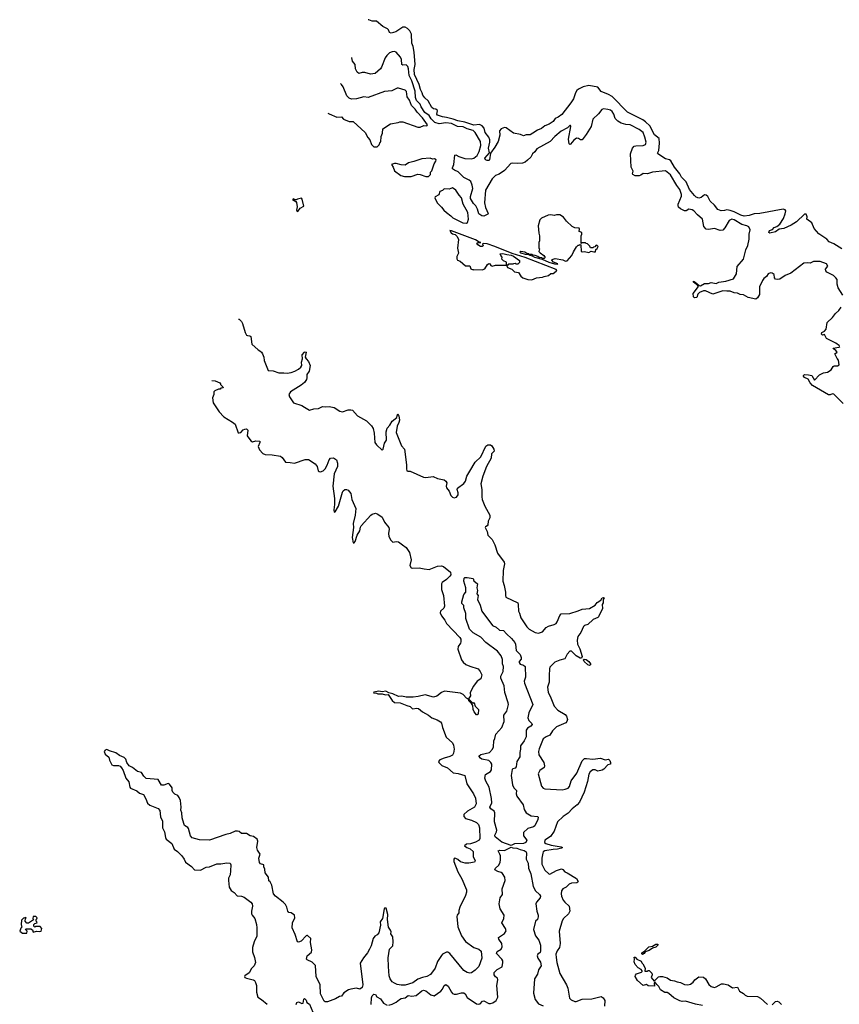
# Model space of a CAD drawing. Extents: x 2206940 to 2356632, y 511582 to 673215.
# Tile 159 of 228: x 2254010 to 2263926, y 611059 to 622968. Entities that reach past the tile are written whole.
import ezdxf

# ---------------------------------------------------------------- set-up
doc = ezdxf.new("R2010")
doc.units = 0

msp = doc.modelspace()

# ---------------------------------------------------------------- linework, layer by layer
at = {"layer": '0CON10XD'}
for points in [[(2263955, 620198), (2263858, 620258), (2263802, 620282), (2263775, 620312), (2263677, 620377), (2263622, 620442), (2263592, 620512), (2263534, 620554), (2263536, 620584), (2263529, 620609), (2263525, 620617), (2263505, 620616), (2263408, 620522), (2263345, 620483), (2263255, 620444), (2263197, 620433), (2263155, 620403), (2263086, 620386), (2263072, 620395), (2263080, 620420), (2263119, 620431), (2263139, 620455), (2263172, 620468), (2263205, 620496), (2263249, 620565), (2263272, 620618), (2263279, 620655), (2263270, 620670), (2263245, 620675), (2262965, 620623), (2262895, 620620), (2262835, 620599), (2262775, 620593), (2262735, 620605), (2262656, 620646), (2262605, 620662), (2262565, 620667), (2262539, 620661), (2262495, 620656), (2262455, 620674), (2262417, 620725), (2262365, 620775), (2262335, 620831), (2262315, 620847), (2262295, 620848), (2262255, 620818), (2262225, 620811), (2262195, 620823), (2262173, 620843), (2262112, 620915), (2262072, 621005), (2262015, 621063), (2261995, 621105), (2261931, 621185), (2261889, 621259), (2261872, 621272), (2261825, 621286), (2261731, 621345), (2261727, 621355), (2261743, 621387), (2261751, 621475), (2261745, 621531), (2261691, 621575), (2261632, 621685), (2261583, 621733), (2261548, 621755), (2261365, 621851), (2261178, 622038), (2261135, 622064), (2261045, 622098), (2261005, 622151), (2260895, 622173), (2260827, 622155), (2260772, 622128), (2260750, 622110), (2260735, 622085), (2260709, 622011), (2260679, 621961), (2260569, 621821), (2260525, 621788), (2260490, 621775), (2260463, 621737), (2260415, 621703), (2260365, 621683), (2260325, 621654), (2260275, 621633), (2260217, 621597), (2260185, 621576), (2260136, 621574), (2260105, 621562), (2260070, 621580), (2259984, 621594), (2259895, 621659), (2259874, 621664), (2259835, 621650), (2259816, 621625), (2259817, 621573), (2259800, 621495), (2259759, 621425), (2259706, 621354), (2259695, 621275), (2259685, 621265), (2259665, 621264), (2259644, 621274), (2259638, 621295), (2259692, 621358), (2259681, 621415), (2259700, 621485), (2259700, 621515), (2259687, 621547), (2259640, 621605), (2259628, 621655), (2259607, 621685), (2259575, 621701), (2259504, 621694), (2259395, 621730), (2259310, 621745), (2259253, 621763), (2259175, 621787), (2259124, 621794), (2259065, 621814), (2259058, 621825), (2259066, 621865), (2259062, 621875), (2259045, 621886), (2259015, 621891), (2258997, 621905), (2258952, 621985), (2258911, 622021), (2258887, 622055), (2258881, 622085), (2258861, 622125), (2258843, 622185), (2258786, 622305), (2258784, 622365), (2258794, 622425), (2258784, 622575), (2258772, 622645), (2258755, 622685), (2258750, 622795), (2258732, 622832), (2258703, 622863), (2258674, 622876), (2258645, 622879), (2258560, 622820), (2258504, 622806), (2258486, 622815), (2258471, 622845), (2258458, 622858), (2258405, 622887), (2258325, 622951), (2258275, 622949), (2258235, 622968), (2258227, 622967)], [(2263968, 619635), (2263912, 619725), (2263899, 619769), (2263899, 619825), (2263886, 619845), (2263854, 619874), (2263775, 619915), (2263762, 619932), (2263760, 619950), (2263789, 619985), (2263770, 620015), (2263695, 620044), (2263615, 620043), (2263575, 620022), (2263545, 620027), (2263495, 620022), (2263338, 619902), (2263270, 619875), (2263205, 619831), (2263184, 619826), (2263155, 619830), (2263144, 619844), (2263136, 619886), (2263115, 619903), (2263095, 619906), (2263065, 619894), (2263045, 619863), (2263012, 619838), (2262996, 619814), (2262962, 619735), (2262960, 619645), (2262937, 619603), (2262915, 619588), (2262825, 619609), (2262765, 619642), (2262726, 619646), (2262695, 619661), (2262655, 619663), (2262605, 619686), (2262565, 619686), (2262515, 619688), (2262395, 619649), (2262309, 619689), (2262285, 619690), (2262235, 619670), (2262215, 619649), (2262201, 619609), (2262175, 619603), (2262161, 619615), (2262160, 619655), (2262221, 619741), (2262209, 619759), (2262161, 619795), (2262162, 619805), (2262183, 619795), (2262232, 619752), (2262245, 619749), (2262295, 619779), (2262345, 619779), (2262375, 619790), (2262435, 619776), (2262468, 619792), (2262555, 619807), (2262645, 619832), (2262684, 619896), (2262689, 619981), (2262765, 620071), (2262795, 620185), (2262818, 620235), (2262834, 620315), (2262836, 620375), (2262846, 620425), (2262832, 620462), (2262806, 620476), (2262745, 620489), (2262655, 620549), (2262625, 620556), (2262595, 620539), (2262540, 620450), (2262515, 620421), (2262485, 620420), (2262415, 620444), (2262345, 620430), (2262315, 620436), (2262286, 620466), (2262271, 620555), (2262209, 620609), (2262165, 620658), (2262145, 620670), (2262105, 620678), (2262072, 620658), (2262055, 620657), (2262005, 620679), (2261980, 620700), (2261975, 620715), (2261978, 620735), (2262016, 620834), (2262018, 620855), (2261995, 620916), (2261961, 620961), (2261885, 621090), (2261825, 621140), (2261665, 621123), (2261605, 621105), (2261555, 621106), (2261525, 621086), (2261505, 621081), (2261455, 621081), (2261428, 621095), (2261423, 621105), (2261433, 621135), (2261409, 621185), (2261398, 621345), (2261426, 621415), (2261445, 621438), (2261465, 621444), (2261554, 621446), (2261581, 621459), (2261588, 621485), (2261575, 621546), (2261552, 621605), (2261505, 621640), (2261396, 621696), (2261342, 621702), (2261285, 621717), (2261245, 621740), (2261216, 621775), (2261200, 621825), (2261179, 621859), (2261156, 621875), (2261125, 621883), (2261075, 621889), (2261055, 621883), (2261011, 621829), (2260944, 621765), (2260923, 621675), (2260865, 621578), (2260815, 621514), (2260795, 621513), (2260772, 621532), (2260745, 621536), (2260715, 621511), (2260675, 621462), (2260665, 621460), (2260657, 621467), (2260648, 621525), (2260677, 621677), (2260675, 621689), (2260665, 621689), (2260639, 621661), (2260561, 621619), (2260486, 621555), (2260427, 621493), (2260266, 621405), (2260242, 621368), (2260215, 621345), (2260194, 621305), (2260155, 621270), (2260126, 621245), (2260095, 621233), (2260035, 621228), (2259975, 621234), (2259951, 621229), (2259875, 621144), (2259812, 621098), (2259765, 621084), (2259726, 621045), (2259644, 620905), (2259634, 620754), (2259645, 620698), (2259677, 620623), (2259675, 620614), (2259625, 620592), (2259602, 620595), (2259565, 620620), (2259548, 620675), (2259527, 620717), (2259502, 620745), (2259466, 620805), (2259465, 620831), (2259491, 620925), (2259485, 620965), (2259469, 621009), (2259447, 621027), (2259385, 621058), (2259316, 621126), (2259272, 621148), (2259246, 621165), (2259246, 621175), (2259264, 621215), (2259275, 621330), (2259285, 621334), (2259323, 621313), (2259395, 621289), (2259475, 621284), (2259505, 621293), (2259546, 621324), (2259570, 621375), (2259588, 621445), (2259584, 621495), (2259519, 621605), (2259495, 621627), (2259425, 621646), (2259375, 621672), (2259305, 621677), (2259235, 621712), (2259165, 621719), (2259085, 621710), (2259032, 621725), (2258987, 621767), (2258965, 621809), (2258913, 621845), (2258867, 621915), (2258854, 621945), (2258812, 621992), (2258800, 622025), (2258794, 622105), (2258755, 622229), (2258722, 622295), (2258714, 622375), (2258705, 622401), (2258685, 622424), (2258645, 622419), (2258633, 622425), (2258630, 622485), (2258619, 622515), (2258565, 622574), (2258544, 622584), (2258515, 622581), (2258485, 622566), (2258453, 622537), (2258430, 622505), (2258389, 622395), (2258375, 622374), (2258311, 622319), (2258255, 622309), (2258185, 622329), (2258155, 622331), (2258115, 622318), (2258094, 622334), (2258072, 622372), (2258068, 622425), (2258037, 622465), (2258029, 622505), (2258030, 622512)], [(2257737, 621836), (2257755, 621830), (2257845, 621788), (2257905, 621792), (2257926, 621766), (2257998, 621738), (2258045, 621738), (2258188, 621605), (2258222, 621545), (2258248, 621515), (2258265, 621460), (2258295, 621430), (2258335, 621430), (2258360, 621455), (2258370, 621485), (2258378, 621492), (2258382, 621555), (2258398, 621595), (2258405, 621650), (2258495, 621708), (2258590, 621725), (2258608, 621732), (2258645, 621732), (2258827, 621667), (2258855, 621668), (2258901, 621689), (2258935, 621683), (2258944, 621695), (2258885, 621781), (2258819, 621849), (2258795, 621886), (2258751, 621931), (2258725, 621996), (2258699, 622035), (2258688, 622098), (2258674, 622114), (2258595, 622138), (2258575, 622138), (2258514, 622106), (2258425, 622099), (2258225, 622028), (2258175, 622036), (2258085, 622009), (2258025, 622005), (2257997, 622017), (2257969, 622049), (2257925, 622158), (2257905, 622185), (2257892, 622195)], [(2258955, 621070), (2258980, 621095), (2258980, 621125), (2258995, 621140), (2259024, 621226), (2259046, 621255), (2259047, 621275), (2259030, 621285), (2259005, 621283), (2258975, 621292), (2258874, 621286), (2258779, 621251), (2258715, 621238), (2258675, 621210), (2258625, 621212), (2258565, 621228), (2258545, 621228), (2258510, 621215), (2258530, 621185), (2258545, 621140), (2258623, 621083), (2258665, 621072), (2258745, 621072), (2258825, 621100), (2258856, 621096), (2258925, 621070), (2258955, 621070)], [(2259415, 620505), (2259428, 620515), (2259441, 620555), (2259432, 620635), (2259376, 620736), (2259354, 620815), (2259325, 620845), (2259285, 620906), (2259245, 620936), (2259205, 620920), (2259145, 620921), (2259127, 620903), (2259095, 620890), (2259079, 620851), (2259038, 620825), (2259032, 620815), (2259061, 620751), (2259115, 620702), (2259141, 620665), (2259172, 620635), (2259227, 620597), (2259251, 620571), (2259372, 620512), (2259415, 620505)], [(2257375, 620650), (2257403, 620687), (2257447, 620713), (2257429, 620799), (2257419, 620809), (2257371, 620799), (2257355, 620790), (2257335, 620790), (2257325, 620800), (2257310, 620795), (2257350, 620770), (2257358, 620758), (2257368, 620705), (2257360, 620665), (2257362, 620655), (2257375, 620650)], [(2260515, 620012), (2260520, 620015), (2260467, 620037), (2260448, 620058), (2260451, 620069), (2260488, 620078), (2260583, 620063), (2260615, 620049), (2260635, 620050), (2260692, 620115), (2260709, 620161), (2260745, 620220), (2260765, 620240), (2260778, 620242), (2260785, 620250), (2260800, 620245), (2260802, 620165), (2260825, 620160), (2260845, 620163), (2260895, 620154), (2260925, 620170), (2260955, 620160), (2260975, 620162), (2260982, 620188), (2260995, 620200), (2261008, 620225), (2260998, 620238), (2260985, 620240), (2260968, 620222), (2260952, 620218), (2260945, 620210), (2260915, 620210), (2260908, 620228), (2260878, 620258), (2260862, 620262), (2260855, 620270), (2260815, 620270), (2260802, 620262), (2260802, 620355), (2260812, 620375), (2260810, 620395), (2260780, 620405), (2260783, 620435), (2260777, 620445), (2260725, 620450), (2260695, 620468), (2260625, 620532), (2260590, 620580), (2260545, 620608), (2260505, 620608), (2260475, 620600), (2260435, 620608), (2260405, 620602), (2260322, 620568), (2260302, 620548), (2260282, 620475), (2260290, 620385), (2260300, 620355), (2260300, 620295), (2260290, 620275), (2260292, 620205), (2260298, 620195), (2260292, 620165), (2260307, 620147), (2260353, 620115), (2260368, 620092), (2260355, 620080), (2260335, 620080), (2260326, 620086), (2260295, 620090), (2260280, 620105), (2260246, 620116), (2260218, 620118), (2260205, 620127), (2260170, 620130), (2260170, 620135), (2260145, 620140), (2260120, 620155), (2260075, 620166), (2260060, 620155), (2260075, 620148), (2260125, 620133), (2260170, 620130), (2260170, 620125), (2260212, 620112), (2260240, 620095), (2260332, 620072), (2260412, 620035), (2260480, 620015), (2260515, 620012)], [(2260205, 619822), (2260263, 619847), (2260335, 619852), (2260355, 619862), (2260407, 619873), (2260435, 619900), (2260465, 619900), (2260500, 619925), (2260510, 619935), (2260500, 619945), (2260125, 620091), (2259970, 620140), (2259760, 620225), (2259665, 620256), (2259618, 620262), (2259610, 620255), (2259619, 620231), (2259607, 620223), (2259585, 620226), (2259552, 620245), (2259542, 620265), (2259555, 620272), (2259590, 620275), (2259568, 620278), (2259524, 620304), (2259235, 620416), (2259213, 620417), (2259231, 620391), (2259245, 620379), (2259279, 620369), (2259303, 620345), (2259319, 620309), (2259307, 620205), (2259320, 620145), (2259297, 620105), (2259297, 620075), (2259305, 620060), (2259338, 620048), (2259405, 619990), (2259455, 619990), (2259470, 619955), (2259495, 619942), (2259505, 619948), (2259605, 619942), (2259636, 619954), (2259671, 620009), (2259685, 620018), (2259700, 620015), (2259710, 619995), (2259725, 619988), (2259765, 620000), (2259900, 620000), (2259912, 619972), (2259965, 619950), (2259995, 619920), (2260045, 619910), (2260072, 619865), (2260096, 619846), (2260157, 619827), (2260205, 619822)], [(2259915, 620000), (2259900, 620000), (2259900, 620035), (2259865, 620050), (2259845, 620070), (2259847, 620097), (2259830, 620115), (2259822, 620138), (2259855, 620142), (2259905, 620127), (2259955, 620120), (2259986, 620106), (2260058, 620055), (2260058, 620032), (2260035, 620010), (2260015, 620010), (2260005, 620020), (2259983, 620017), (2259975, 620010), (2259925, 620010), (2259915, 620000)], [(2263929, 619025), (2263885, 619055), (2263772, 619112), (2263745, 619160), (2263724, 619154), (2263710, 619165), (2263714, 619186), (2263745, 619200), (2263766, 619225), (2263779, 619305), (2263845, 619365), (2263880, 619415), (2263921, 619449), (2263947, 619493)], [(2256658, 619347), (2256665, 619344), (2256695, 619316), (2256707, 619295), (2256738, 619185), (2256754, 619154), (2256767, 619147), (2256795, 619146), (2256808, 619135), (2256820, 619045), (2256894, 618975), (2256915, 618962), (2256935, 618946), (2256947, 618927), (2256962, 618885), (2256968, 618845), (2257018, 618725), (2257075, 618719), (2257145, 618695), (2257205, 618698), (2257246, 618694), (2257295, 618702), (2257338, 618715), (2257385, 618740), (2257412, 618765), (2257422, 618785), (2257418, 618825), (2257431, 618865), (2257429, 618915), (2257455, 618946), (2257465, 618952), (2257475, 618947), (2257465, 618885), (2257474, 618865), (2257503, 618835), (2257524, 618785), (2257513, 618715), (2257484, 618675), (2257486, 618635), (2257481, 618615), (2257455, 618581), (2257415, 618546), (2257286, 618465), (2257268, 618435), (2257276, 618405), (2257322, 618335), (2257422, 618302), (2257455, 618282), (2257515, 618244), (2257568, 618262), (2257625, 618264), (2257675, 618289), (2257715, 618284), (2257755, 618291), (2257815, 618279), (2257885, 618235), (2257915, 618226), (2257985, 618248), (2258015, 618251), (2258035, 618246), (2258095, 618176), (2258205, 618115), (2258268, 618055), (2258285, 618025), (2258300, 617965), (2258306, 617855), (2258325, 617824), (2258395, 617760), (2258406, 617774), (2258424, 617845), (2258447, 617883), (2258444, 617985), (2258454, 618026), (2258488, 618062), (2258518, 618112), (2258571, 618155), (2258575, 618175), (2258585, 618200), (2258596, 618175), (2258606, 618125), (2258598, 618095), (2258577, 618053), (2258565, 617975), (2258629, 617815), (2258666, 617775), (2258691, 617585), (2258689, 617535), (2258695, 617513), (2258705, 617507), (2258735, 617507), (2258895, 617434), (2258925, 617432), (2259014, 617444), (2259065, 617419), (2259145, 617402), (2259166, 617386), (2259176, 617365), (2259168, 617325), (2259174, 617305), (2259207, 617267), (2259226, 617215), (2259245, 617194), (2259265, 617183), (2259295, 617194), (2259315, 617223), (2259316, 617245), (2259302, 617285), (2259308, 617302), (2259383, 617357), (2259405, 617386), (2259421, 617445), (2259455, 617508), (2259520, 617615), (2259588, 617682), (2259649, 617811), (2259675, 617824), (2259705, 617825), (2259722, 617812), (2259745, 617775), (2259749, 617751), (2259719, 617715), (2259716, 617665), (2259658, 617562), (2259614, 617445), (2259591, 617355), (2259603, 617285), (2259602, 617195), (2259607, 617165), (2259637, 617085), (2259700, 616975), (2259697, 616943), (2259678, 616902), (2259672, 616858), (2259665, 616846), (2259647, 616835), (2259642, 616825), (2259666, 616776), (2259674, 616734), (2259725, 616680), (2259757, 616615), (2259790, 616515), (2259872, 616405), (2259875, 616385), (2259858, 616305), (2259857, 616175), (2259873, 616123), (2259887, 616045), (2259886, 616005), (2259893, 615985), (2260035, 615915), (2260041, 615895), (2260044, 615815), (2260058, 615788), (2260073, 615733), (2260145, 615624), (2260174, 615595), (2260245, 615555), (2260285, 615548), (2260335, 615565), (2260381, 615615), (2260408, 615632), (2260477, 615653), (2260499, 615665), (2260514, 615685), (2260545, 615761), (2260560, 615780), (2260665, 615784), (2260765, 615816), (2260815, 615839), (2260905, 615846), (2260972, 615888), (2260995, 615917), (2261041, 615949), (2261057, 615975), (2261075, 615980), (2261083, 615975), (2261070, 615955), (2261068, 615915), (2261058, 615895), (2261060, 615845), (2261013, 615747), (2261003, 615737), (2260949, 615715), (2260885, 615651), (2260845, 615640), (2260830, 615630), (2260799, 615555), (2260762, 615508), (2260755, 615465), (2260760, 615415), (2260788, 615358), (2260814, 615265), (2260809, 615245), (2260791, 615245), (2260741, 615275), (2260685, 615329), (2260665, 615330), (2260632, 615295), (2260605, 615238), (2260545, 615223), (2260485, 615196), (2260425, 615135), (2260419, 615115), (2260414, 615035), (2260414, 614955), (2260397, 614895), (2260404, 614835), (2260437, 614767), (2260475, 614664), (2260521, 614615), (2260609, 614565), (2260626, 614545), (2260636, 614504), (2260630, 614480), (2260616, 614465), (2260506, 614415), (2260456, 614365), (2260425, 614315), (2260381, 614295), (2260345, 614269), (2260295, 614148), (2260288, 614115), (2260291, 614075), (2260352, 613985), (2260361, 613945), (2260355, 613924), (2260304, 613885), (2260283, 613845), (2260325, 613698), (2260344, 613674), (2260365, 613664), (2260575, 613654), (2260611, 613659), (2260645, 613675), (2260662, 613695), (2260680, 613760), (2260749, 613855), (2260816, 614004), (2260845, 614030), (2260867, 614033), (2260945, 614022), (2261035, 614036), (2261094, 614016), (2261135, 614024), (2261149, 614009), (2261159, 613985), (2261156, 613965), (2261125, 613954), (2261079, 613901), (2261058, 613892), (2261005, 613878), (2260974, 613894), (2260945, 613895), (2260911, 613869), (2260897, 613843), (2260881, 613755), (2260838, 613625), (2260782, 613505), (2260755, 613471), (2260695, 613422), (2260645, 613369), (2260585, 613329), (2260515, 613265), (2260477, 613153), (2260431, 613089), (2260362, 613045), (2260361, 613015), (2260375, 613002), (2260439, 612985), (2260560, 612965), (2260578, 612955), (2260564, 612946), (2260515, 612935), (2260465, 612933), (2260362, 612915), (2260345, 612905), (2260338, 612888), (2260327, 612825), (2260329, 612755), (2260365, 612680), (2260410, 612635), (2260425, 612631), (2260504, 612676), (2260566, 612696), (2260580, 612690), (2260605, 612661), (2260635, 612649), (2260745, 612581), (2260766, 612545), (2260764, 612535), (2260752, 612528), (2260685, 612523), (2260658, 612512), (2260620, 612475), (2260580, 612455), (2260567, 612433), (2260561, 612395), (2260564, 612365), (2260585, 612320), (2260604, 612295), (2260657, 612245), (2260664, 612186), (2260650, 612155), (2260588, 612095), (2260572, 612068), (2260536, 611945), (2260550, 611795), (2260542, 611745), (2260513, 611705), (2260497, 611665), (2260502, 611625), (2260509, 611565), (2260545, 611432), (2260626, 611295), (2260640, 611255), (2260663, 611135), (2260681, 611111), (2260725, 611093), (2260744, 611094), (2260815, 611120), (2260934, 611126), (2261045, 611152), (2261069, 611139), (2261088, 611105), (2261087, 611035)], [(2263972, 618325), (2263858, 618438), (2263845, 618441), (2263815, 618431), (2263795, 618431), (2263602, 618545), (2263574, 618574), (2263549, 618619), (2263505, 618641), (2263494, 618655), (2263494, 618666), (2263505, 618677), (2263555, 618674), (2263593, 618665), (2263625, 618610), (2263685, 618674), (2263734, 618696), (2263785, 618706), (2263828, 618732), (2263853, 618775), (2263865, 618783), (2263905, 618782), (2263924, 618795), (2263915, 618850), (2263899, 618869), (2263873, 618925), (2263902, 618945), (2263886, 618965), (2263856, 618985), (2263852, 618995), (2263922, 619008), (2263932, 619015)], [(2256335, 618602), (2256375, 618600), (2256430, 618575), (2256440, 618565), (2256440, 618555), (2256467, 618527), (2256470, 618515), (2256445, 618510), (2256435, 618500), (2256415, 618500), (2256372, 618478), (2256360, 618465), (2256358, 618435), (2256343, 618395), (2256352, 618335), (2256425, 618223), (2256481, 618165), (2256585, 618102), (2256617, 618077), (2256655, 617973), (2256665, 617970), (2256685, 617976), (2256715, 618006), (2256735, 618016), (2256755, 618018), (2256770, 618005), (2256761, 617935), (2256807, 617875), (2256825, 617864), (2256865, 617874), (2256915, 617870), (2256917, 617855), (2256894, 617805), (2256911, 617765), (2256952, 617722), (2256979, 617709), (2257065, 617706), (2257165, 617690), (2257185, 617674), (2257225, 617616), (2257283, 617613), (2257335, 617605), (2257465, 617647), (2257505, 617648), (2257585, 617595), (2257607, 617565), (2257623, 617513), (2257635, 617502), (2257650, 617500), (2257680, 617510), (2257704, 617536), (2257729, 617581), (2257754, 617645), (2257772, 617665), (2257805, 617667), (2257842, 617645), (2257856, 617606), (2257856, 617565), (2257813, 617475), (2257798, 617325), (2257818, 617175), (2257819, 617105), (2257810, 617040), (2257815, 617011), (2257825, 617014), (2257868, 617082), (2257917, 617255), (2257925, 617270), (2257945, 617286), (2257965, 617286), (2257986, 617276), (2258016, 617236), (2258027, 617165), (2258075, 617055), (2258070, 616975), (2258044, 616876), (2258049, 616825), (2258034, 616705), (2258045, 616642), (2258055, 616641), (2258070, 616655), (2258091, 616735), (2258127, 616785), (2258132, 616828), (2258141, 616845), (2258259, 616975), (2258275, 616986), (2258315, 616998), (2258345, 616986), (2258395, 616949), (2258422, 616892), (2258477, 616825), (2258482, 616805), (2258474, 616754), (2258477, 616717), (2258501, 616671), (2258525, 616650), (2258565, 616656), (2258592, 616652), (2258642, 616615), (2258684, 616584), (2258726, 616525), (2258746, 616435), (2258730, 616365), (2258745, 616340), (2258765, 616333), (2258845, 616339), (2258905, 616324), (2258965, 616319), (2259063, 616357), (2259115, 616364), (2259139, 616355), (2259221, 616285), (2259226, 616255), (2259215, 616236), (2259172, 616195), (2259121, 616159), (2259114, 616145), (2259114, 616075), (2259137, 616005), (2259151, 615875), (2259140, 615850), (2259102, 615815), (2259098, 615795), (2259115, 615756), (2259153, 615705), (2259174, 615664), (2259335, 615496), (2259348, 615475), (2259349, 615445), (2259343, 615425), (2259314, 615385), (2259310, 615355), (2259356, 615225), (2259375, 615198), (2259409, 615169), (2259455, 615147), (2259555, 615118), (2259580, 615085), (2259600, 615045), (2259588, 614995), (2259545, 614968), (2259502, 614908), (2259468, 614845), (2259462, 614825), (2259465, 614790), (2259440, 614755), (2259492, 614702), (2259505, 614710), (2259510, 614705), (2259520, 614665), (2259559, 614625), (2259555, 614570), (2259545, 614560), (2259535, 614562), (2259507, 614595), (2259497, 614623), (2259492, 614672), (2259478, 614698), (2259445, 614730), (2259440, 614750), (2259415, 614763), (2259376, 614806), (2259345, 614822), (2259150, 614845), (2259115, 614832), (2259056, 614785), (2259015, 614772), (2258915, 614802), (2258830, 614780), (2258772, 614772), (2258685, 614775), (2258635, 614784), (2258595, 614782), (2258525, 614815), (2258478, 614828), (2258440, 614845), (2258395, 614839), (2258355, 614847), (2258295, 614835), (2258289, 614825), (2258325, 614822), (2258345, 614814), (2258395, 614816), (2258435, 614803), (2258468, 614808), (2258515, 614735), (2258545, 614711), (2258615, 614707), (2258695, 614671), (2258735, 614662), (2258763, 614633), (2258815, 614641), (2258835, 614637), (2258885, 614595), (2258956, 614556), (2258995, 614525), (2259062, 614498), (2259101, 614475), (2259115, 614459), (2259127, 614405), (2259169, 614289), (2259245, 614221), (2259258, 614195), (2259265, 614145), (2259257, 614095), (2259245, 614073), (2259215, 614056), (2259145, 614037), (2259093, 614015), (2259078, 613995), (2259082, 613985), (2259119, 613949), (2259185, 613918), (2259255, 613859), (2259315, 613851), (2259394, 613825), (2259419, 613725), (2259501, 613605), (2259526, 613554), (2259533, 613485), (2259513, 613445), (2259426, 613394), (2259382, 613355), (2259382, 613332), (2259405, 613308), (2259475, 613288), (2259537, 613257), (2259562, 613235), (2259571, 613195), (2259579, 613065), (2259569, 613045), (2259525, 613018), (2259465, 613001), (2259415, 612995), (2259390, 612975), (2259419, 612955), (2259459, 612939), (2259496, 612906), (2259496, 612845), (2259519, 612795), (2259511, 612779), (2259445, 612766), (2259400, 612765), (2259345, 612781), (2259311, 612811), (2259285, 612824), (2259270, 612825), (2259264, 612816), (2259264, 612785), (2259311, 612661), (2259358, 612575), (2259416, 612444), (2259417, 612415), (2259403, 612375), (2259336, 612235), (2259324, 612195), (2259324, 612165), (2259303, 612135), (2259300, 612120), (2259310, 611995), (2259357, 611885), (2259405, 611818), (2259505, 611747), (2259566, 611726), (2259595, 611700), (2259603, 611617), (2259565, 611518), (2259520, 611470), (2259475, 611440), (2259455, 611436), (2259425, 611444), (2259385, 611466), (2259213, 611673), (2259190, 611690), (2259175, 611690), (2259126, 611664), (2259115, 611650), (2259066, 611575), (2259035, 611495), (2258979, 611421), (2258936, 611394), (2258885, 611384), (2258828, 611362), (2258765, 611320), (2258675, 611292), (2258625, 611289), (2258575, 611300), (2258544, 611314), (2258515, 611332), (2258491, 611365), (2258481, 611405), (2258471, 611515), (2258470, 611620), (2258486, 611724), (2258524, 611766), (2258530, 611815), (2258526, 611876), (2258502, 611912), (2258503, 611935), (2258496, 611955), (2258472, 611992), (2258460, 612085), (2258463, 612145), (2258443, 612223), (2258425, 612223), (2258420, 612215), (2258401, 612095), (2258372, 612058), (2258374, 612015), (2258356, 611925), (2258335, 611899), (2258305, 611881), (2258286, 611855), (2258263, 611765), (2258244, 611725), (2258219, 611681), (2258168, 611622), (2258131, 611555), (2258160, 611295), (2258155, 611263), (2258125, 611242), (2258085, 611252), (2258018, 611242), (2257988, 611232), (2257931, 611199), (2257905, 611158), (2257878, 611152), (2257830, 611125), (2257735, 611087), (2257705, 611088), (2257693, 611095), (2257651, 611185), (2257644, 611295), (2257595, 611395), (2257588, 611528), (2257548, 611568), (2257488, 611595), (2257480, 611605), (2257489, 611645), (2257539, 611691), (2257546, 611716), (2257529, 611805), (2257534, 611854), (2257491, 611891), (2257485, 611893), (2257475, 611886), (2257415, 611824), (2257385, 611812), (2257373, 611815), (2257342, 611905), (2257305, 611985), (2257311, 612045), (2257338, 612105), (2257334, 612135), (2257295, 612164), (2257265, 612169), (2257254, 612185), (2257243, 612235), (2257224, 612265), (2257196, 612295), (2257106, 612365), (2257081, 612395), (2257061, 612501), (2257039, 612539), (2257025, 612552), (2257020, 612595), (2256978, 612648), (2256976, 612695), (2256963, 612723), (2256962, 612745), (2256925, 612757), (2256912, 612775), (2256905, 612825), (2256919, 612875), (2256888, 612925), (2256880, 612955), (2256893, 613033), (2256883, 613055), (2256838, 613088), (2256797, 613097), (2256755, 613126), (2256695, 613125), (2256665, 613150), (2256645, 613154), (2256615, 613151), (2256556, 613124), (2256505, 613112), (2256306, 613044), (2256185, 613049), (2256095, 613073), (2256077, 613095), (2256054, 613185), (2256046, 613196), (2256005, 613220), (2255994, 613245), (2255975, 613315), (2255970, 613375), (2255961, 613405), (2255964, 613445), (2255957, 613525), (2255941, 613561), (2255923, 613583), (2255889, 613599), (2255864, 613625), (2255856, 613645), (2255856, 613676), (2255822, 613722), (2255805, 613730), (2255755, 613708), (2255725, 613710), (2255686, 613776), (2255539, 613789), (2255510, 613820), (2255484, 613864), (2255435, 613876), (2255375, 613925), (2255334, 613944), (2255306, 613985), (2255294, 614025), (2255275, 614042), (2255219, 614069), (2255175, 614102), (2255095, 614123), (2255065, 614142), (2255045, 614132), (2255033, 614115), (2255044, 614085), (2255089, 614049), (2255095, 614010), (2255124, 613955), (2255145, 613947), (2255207, 613947), (2255225, 613938), (2255240, 613920), (2255261, 613885), (2255293, 613793), (2255329, 613749), (2255344, 613685), (2255352, 613672), (2255429, 613639), (2255461, 613611), (2255506, 613595), (2255535, 613543), (2255555, 613491), (2255585, 613469), (2255645, 613442)], [(2259955, 612981), (2259845, 613019), (2259764, 613085), (2259759, 613105), (2259780, 613145), (2259782, 613165), (2259756, 613265), (2259759, 613375), (2259749, 613395), (2259710, 613425), (2259696, 613445), (2259724, 613495), (2259720, 613550), (2259688, 613685), (2259648, 613758), (2259636, 613796), (2259645, 613837), (2259705, 613876), (2259717, 613893), (2259722, 613965), (2259711, 613985), (2259685, 614006), (2259602, 614025), (2259584, 614035), (2259570, 614055), (2259570, 614065), (2259588, 614082), (2259695, 614105), (2259731, 614145), (2259744, 614175), (2259746, 614245), (2259760, 614275), (2259772, 614325), (2259845, 614405), (2259872, 614478), (2259867, 614555), (2259905, 614605), (2259923, 614685), (2259921, 614705), (2259880, 614830), (2259870, 614910), (2259830, 615005), (2259831, 615029), (2259861, 615085), (2259862, 615145), (2259853, 615175), (2259850, 615230), (2259834, 615275), (2259791, 615331), (2259651, 615435), (2259591, 615501), (2259495, 615553), (2259454, 615595), (2259406, 615725), (2259406, 615786), (2259382, 615855), (2259382, 615882), (2259360, 615905), (2259360, 615925), (2259383, 616017), (2259408, 616045), (2259407, 616095), (2259384, 616175), (2259388, 616212), (2259395, 616220), (2259425, 616220), (2259498, 616208), (2259505, 616180), (2259548, 616145), (2259541, 616095), (2259549, 616065), (2259540, 616025), (2259556, 616005), (2259547, 615955), (2259582, 615885), (2259602, 615812), (2259730, 615640), (2259775, 615619), (2259815, 615586), (2259865, 615580), (2259899, 615539), (2259960, 615485), (2259999, 615435), (2260008, 615415), (2260018, 615338), (2260065, 615288), (2260077, 615255), (2260078, 615235), (2260053, 615207), (2260052, 615195), (2260065, 615172), (2260105, 615160), (2260127, 615145), (2260128, 615015), (2260115, 614968), (2260117, 614945), (2260218, 614685), (2260169, 614585), (2260157, 614525), (2260171, 614491), (2260205, 614457), (2260209, 614445), (2260194, 614425), (2260153, 614397), (2260136, 614375), (2260136, 614295), (2260112, 614245), (2260071, 614185), (2260071, 614145), (2260060, 614105), (2260059, 614051), (2260023, 613995), (2260015, 613931), (2260003, 613917), (2259975, 613908), (2259970, 613900), (2259956, 613825), (2259972, 613712), (2259989, 613679), (2260021, 613645), (2260018, 613605), (2260025, 613575), (2260101, 613471), (2260113, 613415), (2260137, 613375), (2260197, 613337), (2260275, 613332), (2260281, 613321), (2260280, 613295), (2260244, 613216), (2260226, 613204), (2260156, 613185), (2260105, 613136), (2260107, 613095), (2260144, 613045), (2260134, 613016), (2260105, 613004), (2259995, 612999), (2259955, 612981)], [(2260905, 615157), (2260885, 615165), (2260841, 615205), (2260833, 615225), (2260838, 615232), (2260865, 615231), (2260897, 615205), (2260915, 615175), (2260914, 615165), (2260905, 615157)], [(2255645, 613442), (2255685, 613426), (2255704, 613404), (2255712, 613325), (2255738, 613275), (2255739, 613195), (2255760, 613145), (2255774, 613075), (2255784, 613055), (2255851, 613005), (2255880, 612935), (2255919, 612909), (2255970, 612855), (2256001, 612815), (2256015, 612780), (2256090, 612725), (2256124, 612684), (2256197, 612683), (2256265, 612716), (2256307, 612723), (2256395, 612758), (2256445, 612759), (2256515, 612770), (2256556, 612765), (2256566, 612746), (2256562, 612672), (2256556, 612624), (2256537, 612585), (2256535, 612555), (2256545, 612475), (2256567, 612435), (2256605, 612411), (2256642, 612372), (2256695, 612366), (2256725, 612355), (2256805, 612295), (2256823, 612275), (2256828, 612245), (2256815, 612185), (2256815, 612155), (2256822, 612135), (2256853, 612095), (2256874, 612025), (2256879, 611985), (2256878, 611882), (2256847, 611815), (2256825, 611745), (2256827, 611695), (2256851, 611625), (2256861, 611565), (2256848, 611525), (2256815, 611492), (2256785, 611438), (2256732, 611405), (2256728, 611395), (2256732, 611385), (2256753, 611375), (2256835, 611356), (2256850, 611345), (2256864, 611324), (2256876, 611285), (2256876, 611205), (2256893, 611145), (2256937, 611117), (2257005, 611059)], [(2258475, 611048), (2258515, 611060), (2258565, 611085), (2258604, 611115), (2258625, 611129), (2258675, 611139), (2258710, 611165), (2258755, 611159), (2258805, 611167), (2258875, 611221), (2258895, 611229), (2258925, 611222), (2258985, 611174), (2259025, 611163), (2259105, 611218), (2259125, 611241), (2259146, 611285), (2259165, 611299), (2259195, 611277), (2259234, 611204), (2259248, 611188), (2259265, 611181), (2259295, 611182), (2259355, 611199), (2259385, 611197), (2259399, 611185), (2259423, 611143), (2259535, 611063), (2259555, 611059), (2259580, 611065), (2259610, 611095), (2259625, 611101), (2259685, 611068), (2259705, 611068), (2259735, 611078), (2259775, 611105), (2259796, 611145), (2259782, 611285), (2259796, 611356), (2259790, 611375), (2259768, 611392), (2259749, 611415), (2259752, 611445), (2259785, 611480), (2259846, 611514), (2259855, 611565), (2259854, 611585), (2259845, 611604), (2259778, 611675), (2259785, 611698), (2259835, 611725), (2259849, 611755), (2259845, 611796), (2259808, 611845), (2259804, 611865), (2259874, 611915), (2259894, 611946), (2259888, 611975), (2259843, 612045), (2259866, 612095), (2259870, 612135), (2259825, 612212), (2259812, 612275), (2259822, 612345), (2259852, 612388), (2259849, 612455), (2259884, 612555), (2259879, 612595), (2259852, 612642), (2259834, 612654), (2259793, 612665), (2259758, 612685), (2259766, 612705), (2259807, 612743), (2259823, 612777), (2259829, 612805), (2259827, 612855), (2259821, 612875), (2259798, 612915), (2259820, 612925), (2259875, 612921), (2259955, 612960), (2259975, 612951), (2260025, 612949), (2260065, 612930), (2260115, 612919), (2260136, 612905), (2260140, 612885), (2260136, 612815), (2260162, 612765), (2260164, 612706), (2260195, 612635), (2260222, 612485), (2260251, 612431), (2260300, 612385), (2260312, 612365), (2260307, 612345), (2260262, 612295), (2260255, 612275), (2260266, 612185), (2260284, 612135), (2260284, 612115), (2260274, 612086), (2260252, 612065), (2260225, 611965), (2260250, 611885), (2260289, 611835), (2260312, 611775), (2260313, 611747), (2260312, 611705), (2260306, 611685), (2260277, 611665), (2260269, 611645), (2260277, 611615), (2260310, 611570), (2260319, 611525), (2260285, 611477), (2260274, 611425), (2260239, 611365), (2260228, 611195), (2260248, 611115), (2260285, 611064), (2260345, 611041)], [(2254095, 611920), (2254100, 611945), (2254082, 611962), (2254085, 611970), (2254145, 611972), (2254165, 611960), (2254175, 611930), (2254215, 611942), (2254245, 611938), (2254270, 611945), (2254278, 611975), (2254258, 611998), (2254205, 612000), (2254195, 611990), (2254180, 612005), (2254180, 612025), (2254192, 612038), (2254220, 612045), (2254218, 612058), (2254210, 612065), (2254210, 612085), (2254218, 612092), (2254220, 612105), (2254205, 612120), (2254175, 612120), (2254170, 612095), (2254178, 612082), (2254115, 612040), (2254095, 612040), (2254078, 612065), (2254080, 612095), (2254090, 612105), (2254085, 612110), (2254055, 612100), (2254030, 612075), (2254028, 612025), (2254030, 612005), (2254040, 611995), (2254022, 611978), (2254010, 611945), (2254045, 611920), (2254095, 611920)], [(2261545, 611663), (2261535, 611670), (2261537, 611683), (2261570, 611700), (2261620, 611755), (2261665, 611760), (2261705, 611786), (2261730, 611785), (2261730, 611775), (2261705, 611751), (2261665, 611738), (2261625, 611708), (2261578, 611692), (2261565, 611673), (2261545, 611663)], [(2262272, 611045), (2262185, 611059), (2262065, 611096), (2262024, 611094), (2261995, 611102), (2261926, 611136), (2261865, 611191), (2261845, 611200), (2261815, 611201), (2261762, 611232), (2261742, 611275), (2261717, 611297), (2261695, 611330), (2261688, 611315), (2261690, 611280), (2261615, 611282), (2261595, 611300), (2261555, 611288), (2261483, 611345), (2261458, 611395), (2261459, 611411), (2261474, 611426), (2261531, 611449), (2261540, 611455), (2261541, 611465), (2261529, 611479), (2261491, 611501), (2261458, 611542), (2261444, 611574), (2261450, 611605), (2261445, 611630), (2261455, 611628), (2261478, 611605), (2261529, 611579), (2261535, 611560), (2261548, 611548), (2261576, 611496), (2261575, 611460), (2261605, 611458), (2261615, 611468), (2261625, 611466), (2261656, 611435), (2261662, 611415), (2261650, 611385), (2261685, 611340), (2261739, 611391), (2261755, 611397), (2261785, 611396), (2261845, 611380), (2261885, 611351), (2261934, 611344), (2261965, 611330), (2262005, 611324), (2262055, 611298), (2262095, 611296), (2262126, 611304), (2262158, 611325), (2262178, 611355), (2262228, 611392), (2262285, 611388), (2262308, 611368), (2262347, 611297), (2262375, 611276), (2262415, 611264), (2262435, 611269), (2262502, 611305), (2262525, 611307), (2262582, 611295), (2262635, 611257), (2262695, 611268), (2262717, 611217), (2262765, 611190), (2262788, 611168), (2262812, 611158), (2262935, 611152), (2262972, 611132), (2263057, 611057)], [(2257356, 611055), (2257361, 611079), (2257385, 611088), (2257425, 611070), (2257438, 611072), (2257448, 611122), (2257455, 611130), (2257475, 611108), (2257482, 611082), (2257515, 611062), (2257558, 610965)], [(2258263, 611057), (2258265, 611138), (2258275, 611163), (2258295, 611182), (2258315, 611178), (2258331, 611151), (2258375, 611125), (2258411, 611071), (2258455, 611050)], [(2263115, 611054), (2263155, 611091), (2263176, 611096), (2263195, 611090), (2263227, 611055)]]:
    msp.add_lwpolyline(points, dxfattribs=at)

doc.saveas('drawing.dxf')
